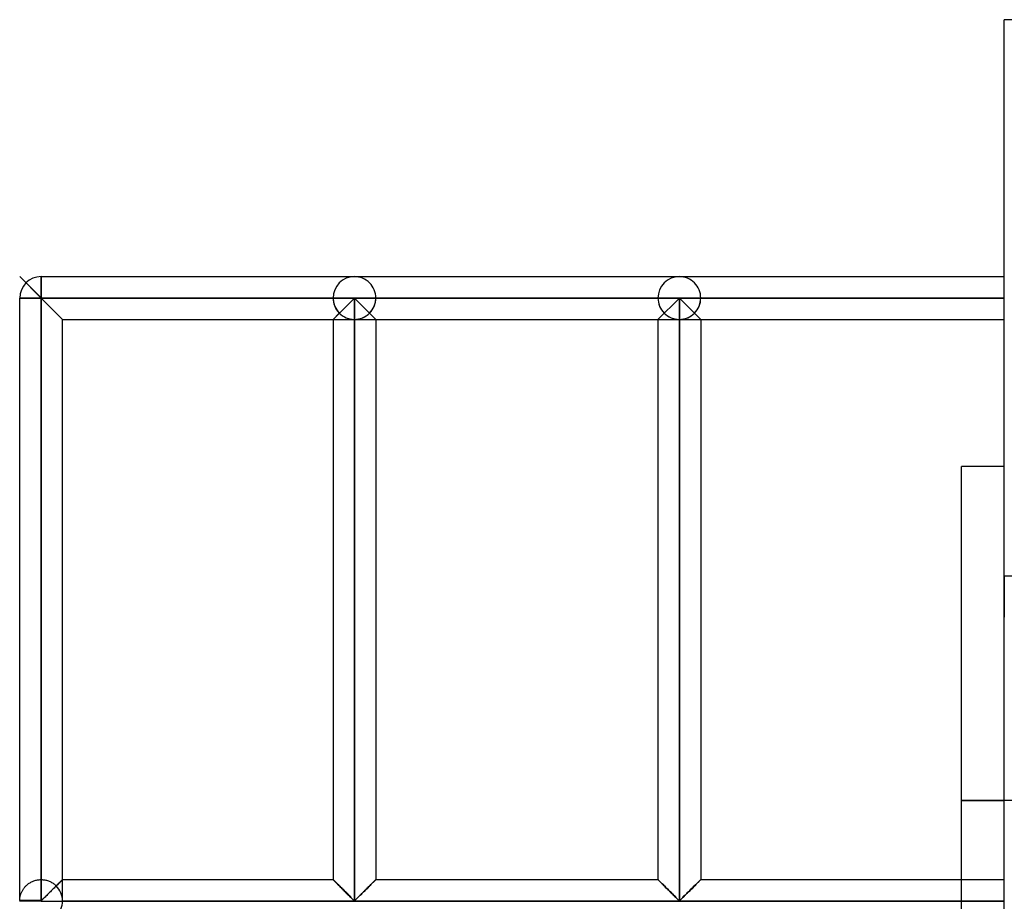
# Model space of a CAD drawing. Header units: millimetres. Extents: x -380 to 364, y -455 to 455.
# Tile 19 of 22: x -380 to -265, y 352 to 455. Entities that reach past the tile are written whole.
import ezdxf

# ---------------------------------------------------------------- set-up
doc = ezdxf.new("R2010")
doc.units = ezdxf.units.MM
doc.layers.add('MAIN-1', color=7, linetype='Continuous')
doc.layers.add('MAIN-2', color=7, linetype='Continuous')

msp = doc.modelspace()

# ---------------------------------------------------------------- linework, layer by layer
at = {"layer": 'MAIN-1'}
for p, q in [((-265, -455), (-265, 455)), ((265, 455), (-265, 455)), ((-377.5, 422.5), (-377.5, 425)), ((-377.5, 425), (-340.9, 425)), ((-340.9, 425), (-302.95, 425)), ((-302.95, 425), (-265, 425)), ((-377.5, 422.5), (-380, 422.5)), ((-380, 352.15), (-380, 422.5)), ((-375, 420), (-377.5, 422.5)), ((-377.5, 352.15), (-377.5, 422.5)), ((-377.5, 422.5), (-340.9, 422.5)), ((-343.4, 420), (-340.9, 422.5)), ((-340.9, 422.5), (-302.95, 422.5)), ((-340.9, 422.5), (-338.4, 420)), ((-340.9, 422.5), (-340.9, 352.15)), ((-305.45, 420), (-302.95, 422.5)), ((-302.95, 422.5), (-302.95, 352.15)), ((-302.95, 422.5), (-265, 422.5)), ((-302.95, 422.5), (-300.45, 420)), ((-375, 354.58), (-375, 420)), ((-375, 420), (-343.4, 420)), ((-343.4, 420), (-343.4, 354.58)), ((-338.4, 420), (-305.45, 420)), ((-338.4, 420), (-338.4, 354.58)), ((-305.45, 420), (-305.45, 354.58)), ((-300.45, 420), (-265, 420)), ((-300.45, 420), (-300.45, 354.58)), ((-270, 363.81), (-270, 402.81)), ((-265, 402.81), (-270, 402.81)), ((-265, 363.81), (-270, 363.81)), ((-270, 354.58), (-270, 363.81)), ((-375.34, 354.25), (-375.42, 354.17)), ((-375.26, 354.32), (-375.34, 354.25)), ((-375.2, 354.39), (-375.26, 354.32)), ((-375.14, 354.45), (-375.2, 354.39)), ((-375.09, 354.49), (-375.14, 354.45)), ((-375.05, 354.53), (-375.09, 354.49)), ((-375.02, 354.56), (-375.05, 354.53)), ((-375.01, 354.58), (-375.02, 354.56)), ((-375, 354.58), (-375.01, 354.58)), ((-375, 354.58), (-343.4, 354.58)), ((-343.39, 354.58), (-343.4, 354.58)), ((-343.38, 354.56), (-343.39, 354.58)), ((-343.36, 354.54), (-343.38, 354.56)), ((-343.33, 354.51), (-343.36, 354.54)), ((-343.29, 354.47), (-343.33, 354.51)), ((-343.24, 354.42), (-343.29, 354.47)), ((-343.18, 354.36), (-343.24, 354.42)), ((-343.12, 354.3), (-343.18, 354.36)), ((-343.05, 354.23), (-343.12, 354.3)), ((-342.97, 354.16), (-343.05, 354.23)), ((-338.75, 354.23), (-338.83, 354.16)), ((-338.68, 354.3), (-338.75, 354.23)), ((-338.62, 354.36), (-338.68, 354.3)), ((-338.56, 354.42), (-338.62, 354.36)), ((-338.51, 354.47), (-338.56, 354.42)), ((-338.47, 354.51), (-338.51, 354.47)), ((-338.44, 354.54), (-338.47, 354.51)), ((-338.42, 354.56), (-338.44, 354.54)), ((-338.41, 354.58), (-338.42, 354.56)), ((-338.4, 354.58), (-338.41, 354.58)), ((-338.4, 354.58), (-305.45, 354.58)), ((-305.44, 354.58), (-305.45, 354.58)), ((-305.43, 354.56), (-305.44, 354.58)), ((-305.41, 354.54), (-305.43, 354.56)), ((-305.38, 354.51), (-305.41, 354.54)), ((-305.34, 354.47), (-305.38, 354.51)), ((-305.29, 354.42), (-305.34, 354.47)), ((-305.23, 354.36), (-305.29, 354.42)), ((-305.17, 354.3), (-305.23, 354.36)), ((-305.1, 354.23), (-305.17, 354.3)), ((-305.02, 354.16), (-305.1, 354.23)), ((-300.8, 354.23), (-300.88, 354.16)), ((-300.73, 354.3), (-300.8, 354.23)), ((-300.67, 354.36), (-300.73, 354.3)), ((-300.61, 354.42), (-300.67, 354.36)), ((-300.56, 354.47), (-300.61, 354.42)), ((-300.52, 354.51), (-300.56, 354.47)), ((-300.49, 354.54), (-300.52, 354.51)), ((-300.47, 354.56), (-300.49, 354.54)), ((-300.46, 354.58), (-300.47, 354.56)), ((-300.45, 354.58), (-300.46, 354.58)), ((-300.45, 354.58), (-265, 354.58)), ((-376.42, 353.16), (-376.53, 353.06)), ((-376.31, 353.27), (-376.42, 353.16)), ((-376.2, 353.38), (-376.31, 353.27)), ((-376.1, 353.49), (-376.2, 353.38)), ((-375.99, 353.59), (-376.1, 353.49)), ((-375.89, 353.7), (-375.99, 353.59)), ((-375.79, 353.8), (-375.89, 353.7)), ((-375.69, 353.89), (-375.79, 353.8)), ((-375.6, 353.99), (-375.69, 353.89)), ((-375.51, 354.08), (-375.6, 353.99)), ((-375.42, 354.17), (-375.51, 354.08)), ((-342.89, 354.08), (-342.97, 354.16)), ((-342.81, 354), (-342.89, 354.08)), ((-342.73, 353.91), (-342.81, 354)), ((-342.64, 353.82), (-342.73, 353.91)), ((-342.55, 353.73), (-342.64, 353.82)), ((-342.46, 353.64), (-342.55, 353.73)), ((-342.36, 353.55), (-342.46, 353.64)), ((-342.26, 353.45), (-342.36, 353.55)), ((-342.17, 353.35), (-342.26, 353.45)), ((-342.07, 353.25), (-342.17, 353.35)), ((-341.97, 353.16), (-342.07, 353.25)), ((-341.87, 353.06), (-341.97, 353.16)), ((-339.83, 353.16), (-339.93, 353.06)), ((-339.73, 353.25), (-339.83, 353.16)), ((-339.63, 353.35), (-339.73, 353.25)), ((-339.54, 353.45), (-339.63, 353.35)), ((-339.44, 353.55), (-339.54, 353.45)), ((-339.34, 353.64), (-339.44, 353.55)), ((-339.25, 353.73), (-339.34, 353.64)), ((-339.16, 353.82), (-339.25, 353.73)), ((-339.07, 353.91), (-339.16, 353.82)), ((-338.99, 354), (-339.07, 353.91)), ((-338.91, 354.08), (-338.99, 354)), ((-338.83, 354.16), (-338.91, 354.08)), ((-304.94, 354.08), (-305.02, 354.16)), ((-304.86, 354), (-304.94, 354.08)), ((-304.78, 353.91), (-304.86, 354)), ((-304.69, 353.82), (-304.78, 353.91)), ((-304.6, 353.73), (-304.69, 353.82)), ((-304.51, 353.64), (-304.6, 353.73)), ((-304.41, 353.55), (-304.51, 353.64)), ((-304.31, 353.45), (-304.41, 353.55)), ((-304.22, 353.35), (-304.31, 353.45)), ((-304.12, 353.25), (-304.22, 353.35)), ((-304.02, 353.16), (-304.12, 353.25)), ((-303.92, 353.06), (-304.02, 353.16)), ((-301.88, 353.16), (-301.98, 353.06)), ((-301.78, 353.25), (-301.88, 353.16)), ((-301.68, 353.35), (-301.78, 353.25)), ((-301.59, 353.45), (-301.68, 353.35)), ((-301.49, 353.55), (-301.59, 353.45)), ((-301.39, 353.64), (-301.49, 353.55)), ((-301.3, 353.73), (-301.39, 353.64)), ((-301.21, 353.82), (-301.3, 353.73)), ((-301.12, 353.91), (-301.21, 353.82)), ((-301.04, 354), (-301.12, 353.91)), ((-300.96, 354.08), (-301.04, 354)), ((-300.88, 354.16), (-300.96, 354.08)), ((-377.5, 352.15), (-380, 352.15)), ((-377.5, 352.08), (-380, 352.08)), ((-377.4, 352.21), (-377.5, 352.15)), ((-377.5, 352.08), (-377.5, 352.15)), ((-377.5, 352.08), (-265, 352.08)), ((-377.5, 352.01), (-377.5, 352.08)), ((-377.31, 352.28), (-377.4, 352.21)), ((-377.23, 352.37), (-377.31, 352.28)), ((-377.14, 352.45), (-377.23, 352.37)), ((-377.04, 352.55), (-377.14, 352.45)), ((-376.94, 352.64), (-377.04, 352.55)), ((-376.84, 352.74), (-376.94, 352.64)), ((-376.74, 352.85), (-376.84, 352.74)), ((-376.63, 352.95), (-376.74, 352.85)), ((-376.53, 353.06), (-376.63, 352.95)), ((-341.77, 352.96), (-341.87, 353.06)), ((-341.68, 352.87), (-341.77, 352.96)), ((-341.58, 352.77), (-341.68, 352.87)), ((-341.49, 352.68), (-341.58, 352.77)), ((-341.4, 352.59), (-341.49, 352.68)), ((-341.31, 352.5), (-341.4, 352.59)), ((-341.23, 352.42), (-341.31, 352.5)), ((-341.15, 352.34), (-341.23, 352.42)), ((-341.07, 352.27), (-341.15, 352.34)), ((-341, 352.2), (-341.07, 352.27)), ((-340.9, 352.15), (-341, 352.2)), ((-340.8, 352.2), (-340.9, 352.15)), ((-340.73, 352.27), (-340.8, 352.2)), ((-340.65, 352.34), (-340.73, 352.27)), ((-340.57, 352.42), (-340.65, 352.34)), ((-340.49, 352.5), (-340.57, 352.42)), ((-340.4, 352.59), (-340.49, 352.5)), ((-340.31, 352.68), (-340.4, 352.59)), ((-340.22, 352.77), (-340.31, 352.68)), ((-340.12, 352.87), (-340.22, 352.77)), ((-340.03, 352.96), (-340.12, 352.87)), ((-339.93, 353.06), (-340.03, 352.96)), ((-303.82, 352.96), (-303.92, 353.06)), ((-303.73, 352.87), (-303.82, 352.96)), ((-303.63, 352.77), (-303.73, 352.87)), ((-303.54, 352.68), (-303.63, 352.77)), ((-303.45, 352.59), (-303.54, 352.68)), ((-303.36, 352.5), (-303.45, 352.59)), ((-303.28, 352.42), (-303.36, 352.5)), ((-303.2, 352.34), (-303.28, 352.42)), ((-303.12, 352.27), (-303.2, 352.34)), ((-303.05, 352.2), (-303.12, 352.27)), ((-302.95, 352.15), (-303.05, 352.2)), ((-302.85, 352.2), (-302.95, 352.15)), ((-302.78, 352.27), (-302.85, 352.2)), ((-302.7, 352.34), (-302.78, 352.27)), ((-302.62, 352.42), (-302.7, 352.34)), ((-302.54, 352.5), (-302.62, 352.42)), ((-302.45, 352.59), (-302.54, 352.5)), ((-302.36, 352.68), (-302.45, 352.59)), ((-302.27, 352.77), (-302.36, 352.68)), ((-302.17, 352.87), (-302.27, 352.77)), ((-302.08, 352.96), (-302.17, 352.87)), ((-301.98, 353.06), (-302.08, 352.96))]:
    msp.add_line(p, q, dxfattribs=at)
for centre, start, end in [((-377.5, 422.5), 90, 180), ((-377.5, 352.08), 178.3794, 180), ((-377.5, 352.08), 180, 181.6206)]:
    msp.add_arc(centre, 2.5, start, end, dxfattribs=at)
at = {"layer": 'MAIN-2'}
for p, q in [((-265, 455), (-265, 455)), ((-375, 420), (-380, 425)), ((-375, 420), (-380, 425)), ((-375, 420), (-380, 425)), ((-375, 420), (-380, 425)), ((-377.5, 422.5), (-380, 425)), ((-377.5, 422.5), (-380, 425)), ((-377.5, 422.5), (-380, 425)), ((-377.5, 422.5), (-380, 425)), ((-377.5, 425), (-377.5, 422.5)), ((-377.5, 425), (-377.5, 422.5)), ((-377.5, 425), (-377.5, 422.5)), ((-377.5, 425), (-377.5, 422.5)), ((-377.5, 425), (-377.5, 422.5)), ((-377.5, 425), (-377.5, 422.5)), ((-377.5, 425), (-377.5, 422.5)), ((-377.5, 425), (-377.5, 422.5)), ((-377.5, 425), (-377.5, 422.5)), ((-377.5, 425), (-377.5, 422.5)), ((-377.5, 425), (-377.5, 422.5)), ((-377.5, 425), (-377.5, 422.5)), ((-377.5, 425), (-377.5, 422.5)), ((-377.5, 425), (-377.5, 422.5)), ((-377.5, 425), (-377.5, 422.5)), ((-377.5, 425), (-377.5, 422.5)), ((-377.5, 425), (-377.5, 422.5)), ((-377.5, 425), (-377.5, 422.5)), ((-377.5, 425), (-377.5, 422.5)), ((-377.5, 425), (-377.5, 422.5)), ((-377.5, 425), (-377.5, 422.5)), ((-377.5, 425), (-377.5, 422.5)), ((-377.5, 425), (-377.5, 422.5)), ((-377.5, 425), (-377.5, 422.5)), ((-377.5, 425), (-377.5, 422.5)), ((-380, 422.5), (-377.5, 422.5)), ((-377.5, 422.5), (-380, 422.5)), ((-380, 422.5), (-377.5, 422.5)), ((-377.5, 422.5), (-380, 422.5)), ((-380, 422.5), (-377.5, 422.5)), ((-377.5, 422.5), (-380, 422.5)), ((-380, 422.5), (-377.5, 422.5)), ((-377.5, 422.5), (-380, 422.5)), ((-380, 422.5), (-377.5, 422.5)), ((-377.5, 422.5), (-380, 422.5)), ((-380, 422.5), (-377.5, 422.5)), ((-377.5, 422.5), (-380, 422.5)), ((-380, 422.5), (-377.5, 422.5)), ((-377.5, 422.5), (-380, 422.5)), ((-380, 422.5), (-377.5, 422.5)), ((-377.5, 422.5), (-380, 422.5)), ((-380, 422.5), (-377.5, 422.5)), ((-377.5, 422.5), (-380, 422.5)), ((-380, 422.5), (-377.5, 422.5)), ((-377.5, 422.5), (-380, 422.5)), ((-380, 422.5), (-377.5, 422.5)), ((-380, 422.5), (-377.5, 422.5)), ((-380, 422.5), (-377.5, 422.5)), ((-380, 422.5), (-377.5, 422.5)), ((-380, 422.5), (-377.5, 422.5)), ((-377.5, 422.5), (-380, 422.5)), ((-380, 422.5), (-377.5, 422.5)), ((-380, 422.5), (-377.5, 422.5)), ((-380, 422.5), (-377.5, 422.5)), ((-377.5, 422.5), (-380, 422.5)), ((-380, 422.5), (-377.5, 422.5)), ((-377.5, 422.5), (-380, 422.5)), ((-380, 422.5), (-377.5, 422.5)), ((-377.5, 422.5), (-380, 422.5)), ((-380, 422.5), (-377.5, 422.5)), ((-377.5, 422.5), (-380, 422.5)), ((-380, 422.5), (-377.5, 422.5)), ((-377.5, 422.5), (-380, 422.5)), ((-380, 422.5), (-377.5, 422.5)), ((-377.5, 422.5), (-380, 422.5)), ((-380, 422.5), (-377.5, 422.5)), ((-380, 422.5), (-377.5, 422.5)), ((-380, 422.5), (-377.5, 422.5)), ((-377.5, 422.5), (-380, 422.5)), ((-380, 422.5), (-377.5, 422.5)), ((-377.5, 422.5), (-380, 422.5)), ((-380, 422.5), (-377.5, 422.5)), ((-380, 422.5), (-377.5, 422.5)), ((-380, 422.5), (-377.5, 422.5)), ((-377.5, 422.5), (-377.5, 354.58)), ((-375, 420), (-377.5, 422.5)), ((-343.4, 422.5), (-377.5, 422.5)), ((-377.5, 422.5), (-343.4, 422.5)), ((-377.5, 422.5), (-377.5, 354.58)), ((-377.5, 354.58), (-377.5, 422.5)), ((-375, 420), (-377.5, 422.5)), ((-343.4, 422.5), (-377.5, 422.5)), ((-377.5, 422.5), (-343.4, 422.5)), ((-377.5, 422.5), (-377.5, 354.58)), ((-377.5, 354.58), (-377.5, 422.5)), ((-375, 420), (-377.5, 422.5)), ((-343.4, 422.5), (-377.5, 422.5)), ((-377.5, 422.5), (-343.4, 422.5)), ((-377.5, 422.5), (-377.5, 354.58)), ((-377.5, 354.58), (-377.5, 422.5)), ((-375, 420), (-377.5, 422.5)), ((-343.4, 422.5), (-377.5, 422.5)), ((-377.5, 422.5), (-343.4, 422.5)), ((-377.5, 422.5), (-377.5, 354.58)), ((-377.5, 354.58), (-377.5, 422.5)), ((-375, 420), (-377.5, 422.5)), ((-343.4, 422.5), (-377.5, 422.5)), ((-377.5, 422.5), (-343.4, 422.5)), ((-377.5, 422.5), (-377.5, 354.58)), ((-377.5, 354.58), (-377.5, 422.5)), ((-343.4, 422.5), (-377.5, 422.5)), ((-377.5, 422.5), (-343.4, 422.5)), ((-377.5, 422.5), (-377.5, 354.58)), ((-377.5, 354.58), (-377.5, 422.5)), ((-375, 420), (-377.5, 422.5)), ((-343.4, 422.5), (-377.5, 422.5)), ((-377.5, 422.5), (-343.4, 422.5)), ((-377.5, 422.5), (-377.5, 354.58)), ((-377.5, 354.58), (-377.5, 422.5)), ((-375, 420), (-377.5, 422.5)), ((-343.4, 422.5), (-377.5, 422.5)), ((-377.5, 422.5), (-343.4, 422.5)), ((-377.5, 422.5), (-377.5, 354.58)), ((-377.5, 354.58), (-377.5, 422.5)), ((-343.4, 422.5), (-377.5, 422.5)), ((-377.5, 422.5), (-343.4, 422.5)), ((-377.5, 422.5), (-377.5, 354.58)), ((-377.5, 354.58), (-377.5, 422.5)), ((-375, 420), (-377.5, 422.5)), ((-343.4, 422.5), (-377.5, 422.5)), ((-377.5, 422.5), (-343.4, 422.5)), ((-377.5, 422.5), (-377.5, 354.58)), ((-377.5, 354.58), (-377.5, 422.5)), ((-343.4, 422.5), (-377.5, 422.5)), ((-377.5, 422.5), (-343.4, 422.5)), ((-377.5, 422.5), (-377.5, 354.58)), ((-377.5, 354.58), (-377.5, 422.5)), ((-343.4, 422.5), (-377.5, 422.5)), ((-377.5, 422.5), (-343.4, 422.5)), ((-377.5, 422.5), (-377.5, 354.58)), ((-377.5, 354.58), (-377.5, 422.5)), ((-343.4, 422.5), (-377.5, 422.5)), ((-377.5, 422.5), (-343.4, 422.5)), ((-377.5, 422.5), (-377.5, 354.58)), ((-377.5, 354.58), (-377.5, 422.5)), ((-343.4, 422.5), (-377.5, 422.5)), ((-377.5, 422.5), (-343.4, 422.5)), ((-377.5, 422.5), (-377.5, 354.58)), ((-377.5, 354.58), (-377.5, 422.5)), ((-343.4, 422.5), (-377.5, 422.5)), ((-377.5, 422.5), (-343.4, 422.5)), ((-377.5, 422.5), (-377.5, 354.58)), ((-377.5, 354.58), (-377.5, 422.5)), ((-375, 420), (-377.5, 422.5)), ((-343.4, 422.5), (-377.5, 422.5)), ((-377.5, 422.5), (-343.4, 422.5)), ((-377.5, 422.5), (-377.5, 354.58)), ((-377.5, 354.58), (-377.5, 422.5)), ((-343.4, 422.5), (-377.5, 422.5)), ((-377.5, 422.5), (-343.4, 422.5)), ((-377.5, 422.5), (-377.5, 354.58)), ((-377.5, 354.58), (-377.5, 422.5)), ((-343.4, 422.5), (-377.5, 422.5)), ((-377.5, 422.5), (-343.4, 422.5)), ((-377.5, 422.5), (-377.5, 354.58)), ((-377.5, 354.58), (-377.5, 422.5)), ((-343.4, 422.5), (-377.5, 422.5)), ((-377.5, 422.5), (-343.4, 422.5)), ((-377.5, 422.5), (-377.5, 354.58)), ((-377.5, 354.58), (-377.5, 422.5)), ((-375, 420), (-377.5, 422.5)), ((-343.4, 422.5), (-377.5, 422.5)), ((-377.5, 422.5), (-343.4, 422.5)), ((-377.5, 422.5), (-377.5, 354.58)), ((-377.5, 354.58), (-377.5, 422.5)), ((-375, 420), (-377.5, 422.5)), ((-343.4, 422.5), (-377.5, 422.5)), ((-377.5, 422.5), (-343.4, 422.5)), ((-377.5, 422.5), (-377.5, 354.58)), ((-377.5, 354.58), (-377.5, 422.5)), ((-375, 420), (-377.5, 422.5)), ((-343.4, 422.5), (-377.5, 422.5)), ((-377.5, 422.5), (-343.4, 422.5)), ((-377.5, 422.5), (-377.5, 354.58)), ((-377.5, 354.58), (-377.5, 422.5)), ((-375, 420), (-377.5, 422.5)), ((-343.4, 422.5), (-377.5, 422.5)), ((-377.5, 422.5), (-343.4, 422.5)), ((-377.5, 422.5), (-377.5, 354.58)), ((-377.5, 354.58), (-377.5, 422.5)), ((-377.5, 422.5), (-377.5, 352.15)), ((-375, 420), (-377.5, 422.5)), ((-377.5, 354.58), (-377.5, 422.5)), ((-343.4, 422.5), (-377.5, 422.5)), ((-340.9, 422.5), (-377.5, 422.5)), ((-377.5, 422.5), (-343.4, 422.5)), ((-343.4, 420), (-340.9, 422.5)), ((-343.4, 422.5), (-343.4, 422.5)), ((-343.4, 422.5), (-343.4, 422.5)), ((-343.4, 422.5), (-343.4, 422.5)), ((-343.4, 422.5), (-343.4, 422.5)), ((-343.4, 422.5), (-343.4, 422.5)), ((-343.4, 422.5), (-343.4, 422.5)), ((-343.4, 422.5), (-343.4, 422.5)), ((-343.4, 422.5), (-343.4, 422.5)), ((-343.4, 422.5), (-343.4, 422.5)), ((-343.4, 422.5), (-343.4, 422.5)), ((-343.4, 422.5), (-343.4, 422.5)), ((-343.4, 422.5), (-343.4, 422.5)), ((-343.4, 422.5), (-343.4, 422.5)), ((-343.4, 422.5), (-343.4, 422.5)), ((-343.4, 422.5), (-343.4, 422.5)), ((-343.4, 422.5), (-343.4, 422.5)), ((-343.4, 422.5), (-343.4, 422.5)), ((-343.4, 422.5), (-343.4, 422.5)), ((-343.4, 422.5), (-343.4, 422.5)), ((-343.4, 422.5), (-343.4, 422.5)), ((-343.4, 422.5), (-343.4, 422.5)), ((-343.4, 422.5), (-343.4, 422.5)), ((-343.4, 422.5), (-343.4, 422.5)), ((-343.4, 422.5), (-343.4, 422.5)), ((-339.13, 420.73), (-340.9, 422.5)), ((-302.95, 422.5), (-340.9, 422.5)), ((-340.9, 352.15), (-340.9, 422.5)), ((-305.45, 422.5), (-338.4, 422.5)), ((-338.4, 422.5), (-305.45, 422.5)), ((-305.45, 422.5), (-338.4, 422.5)), ((-338.4, 422.5), (-305.45, 422.5)), ((-305.45, 422.5), (-338.4, 422.5)), ((-338.4, 422.5), (-305.45, 422.5)), ((-305.45, 422.5), (-338.4, 422.5)), ((-338.4, 422.5), (-305.45, 422.5)), ((-305.45, 422.5), (-338.4, 422.5)), ((-338.4, 422.5), (-305.45, 422.5)), ((-305.45, 422.5), (-338.4, 422.5)), ((-338.4, 422.5), (-305.45, 422.5)), ((-305.45, 422.5), (-338.4, 422.5)), ((-338.4, 422.5), (-305.45, 422.5)), ((-305.45, 422.5), (-338.4, 422.5)), ((-338.4, 422.5), (-305.45, 422.5)), ((-305.45, 422.5), (-338.4, 422.5)), ((-338.4, 422.5), (-305.45, 422.5)), ((-305.45, 422.5), (-338.4, 422.5)), ((-338.4, 422.5), (-305.45, 422.5)), ((-305.45, 422.5), (-338.4, 422.5)), ((-338.4, 422.5), (-305.45, 422.5)), ((-305.45, 422.5), (-338.4, 422.5)), ((-338.4, 422.5), (-305.45, 422.5)), ((-305.45, 422.5), (-338.4, 422.5)), ((-338.4, 422.5), (-305.45, 422.5)), ((-305.45, 422.5), (-338.4, 422.5)), ((-338.4, 422.5), (-305.45, 422.5)), ((-305.45, 422.5), (-338.4, 422.5)), ((-338.4, 422.5), (-305.45, 422.5)), ((-305.45, 422.5), (-338.4, 422.5)), ((-338.4, 422.5), (-305.45, 422.5)), ((-305.45, 422.5), (-338.4, 422.5)), ((-338.4, 422.5), (-305.45, 422.5)), ((-305.45, 422.5), (-338.4, 422.5)), ((-338.4, 422.5), (-305.45, 422.5)), ((-305.45, 422.5), (-338.4, 422.5)), ((-338.4, 422.5), (-305.45, 422.5)), ((-305.45, 422.5), (-338.4, 422.5)), ((-338.4, 422.5), (-305.45, 422.5)), ((-305.45, 422.5), (-338.4, 422.5)), ((-338.4, 422.5), (-305.45, 422.5)), ((-305.45, 422.5), (-338.4, 422.5)), ((-338.4, 422.5), (-305.45, 422.5)), ((-305.45, 422.5), (-338.4, 422.5)), ((-338.4, 422.5), (-305.45, 422.5)), ((-305.45, 422.5), (-338.4, 422.5)), ((-338.4, 422.5), (-305.45, 422.5)), ((-338.4, 422.5), (-338.4, 422.5)), ((-338.4, 422.5), (-338.4, 422.5)), ((-338.4, 422.5), (-338.4, 422.5)), ((-338.4, 422.5), (-338.4, 422.5)), ((-338.4, 422.5), (-338.4, 422.5)), ((-338.4, 422.5), (-338.4, 422.5)), ((-338.4, 422.5), (-338.4, 422.5)), ((-338.4, 422.5), (-338.4, 422.5)), ((-338.4, 422.5), (-338.4, 422.5)), ((-338.4, 422.5), (-338.4, 422.5)), ((-338.4, 422.5), (-338.4, 422.5)), ((-338.4, 422.5), (-338.4, 422.5)), ((-338.4, 422.5), (-338.4, 422.5)), ((-338.4, 422.5), (-338.4, 422.5)), ((-338.4, 422.5), (-338.4, 422.5)), ((-338.4, 422.5), (-338.4, 422.5)), ((-338.4, 422.5), (-338.4, 422.5)), ((-338.4, 422.5), (-338.4, 422.5)), ((-338.4, 422.5), (-338.4, 422.5)), ((-338.4, 422.5), (-338.4, 422.5)), ((-338.4, 422.5), (-338.4, 422.5)), ((-338.4, 422.5), (-338.4, 422.5)), ((-338.4, 422.5), (-338.4, 422.5)), ((-338.4, 422.5), (-338.4, 422.5)), ((-305.45, 420), (-302.95, 422.5)), ((-305.45, 422.5), (-305.45, 422.5)), ((-305.45, 422.5), (-305.45, 422.5)), ((-305.45, 422.5), (-305.45, 422.5)), ((-305.45, 422.5), (-305.45, 422.5)), ((-305.45, 422.5), (-305.45, 422.5)), ((-305.45, 422.5), (-305.45, 422.5)), ((-305.45, 422.5), (-305.45, 422.5)), ((-305.45, 422.5), (-305.45, 422.5)), ((-305.45, 422.5), (-305.45, 422.5)), ((-305.45, 422.5), (-305.45, 422.5)), ((-305.45, 422.5), (-305.45, 422.5)), ((-305.45, 422.5), (-305.45, 422.5)), ((-305.45, 422.5), (-305.45, 422.5)), ((-305.45, 422.5), (-305.45, 422.5)), ((-305.45, 422.5), (-305.45, 422.5)), ((-305.45, 422.5), (-305.45, 422.5)), ((-305.45, 422.5), (-305.45, 422.5)), ((-305.45, 422.5), (-305.45, 422.5)), ((-305.45, 422.5), (-305.45, 422.5)), ((-305.45, 422.5), (-305.45, 422.5)), ((-305.45, 422.5), (-305.45, 422.5)), ((-305.45, 422.5), (-305.45, 422.5)), ((-305.45, 422.5), (-305.45, 422.5)), ((-305.45, 422.5), (-305.45, 422.5)), ((-302.95, 352.15), (-302.95, 422.5)), ((-301.18, 420.73), (-302.95, 422.5)), ((-265, 422.5), (-302.95, 422.5)), ((-265, 422.5), (-300.45, 422.5)), ((-300.45, 422.5), (-265, 422.5)), ((-265, 422.5), (-300.45, 422.5)), ((-300.45, 422.5), (-265, 422.5)), ((-265, 422.5), (-300.45, 422.5)), ((-300.45, 422.5), (-265, 422.5)), ((-265, 422.5), (-300.45, 422.5)), ((-300.45, 422.5), (-265, 422.5)), ((-265, 422.5), (-300.45, 422.5)), ((-300.45, 422.5), (-265, 422.5)), ((-265, 422.5), (-300.45, 422.5)), ((-300.45, 422.5), (-265, 422.5)), ((-265, 422.5), (-300.45, 422.5)), ((-300.45, 422.5), (-265, 422.5)), ((-265, 422.5), (-300.45, 422.5)), ((-300.45, 422.5), (-265, 422.5)), ((-265, 422.5), (-300.45, 422.5)), ((-300.45, 422.5), (-265, 422.5)), ((-265, 422.5), (-300.45, 422.5)), ((-300.45, 422.5), (-265, 422.5)), ((-265, 422.5), (-300.45, 422.5)), ((-300.45, 422.5), (-265, 422.5)), ((-265, 422.5), (-300.45, 422.5)), ((-300.45, 422.5), (-265, 422.5)), ((-265, 422.5), (-300.45, 422.5)), ((-300.45, 422.5), (-265, 422.5)), ((-265, 422.5), (-300.45, 422.5)), ((-300.45, 422.5), (-265, 422.5)), ((-265, 422.5), (-300.45, 422.5)), ((-300.45, 422.5), (-265, 422.5)), ((-265, 422.5), (-300.45, 422.5)), ((-300.45, 422.5), (-265, 422.5)), ((-265, 422.5), (-300.45, 422.5)), ((-300.45, 422.5), (-265, 422.5)), ((-265, 422.5), (-300.45, 422.5)), ((-300.45, 422.5), (-265, 422.5)), ((-265, 422.5), (-300.45, 422.5)), ((-300.45, 422.5), (-265, 422.5)), ((-265, 422.5), (-300.45, 422.5)), ((-300.45, 422.5), (-265, 422.5)), ((-265, 422.5), (-300.45, 422.5)), ((-300.45, 422.5), (-265, 422.5)), ((-265, 422.5), (-300.45, 422.5)), ((-300.45, 422.5), (-265, 422.5)), ((-265, 422.5), (-300.45, 422.5)), ((-300.45, 422.5), (-265, 422.5)), ((-265, 422.5), (-300.45, 422.5)), ((-300.45, 422.5), (-265, 422.5)), ((-300.45, 422.5), (-300.45, 422.5)), ((-300.45, 422.5), (-300.45, 422.5)), ((-300.45, 422.5), (-300.45, 422.5)), ((-300.45, 422.5), (-300.45, 422.5)), ((-300.45, 422.5), (-300.45, 422.5)), ((-300.45, 422.5), (-300.45, 422.5)), ((-300.45, 422.5), (-300.45, 422.5)), ((-300.45, 422.5), (-300.45, 422.5)), ((-300.45, 422.5), (-300.45, 422.5)), ((-300.45, 422.5), (-300.45, 422.5)), ((-300.45, 422.5), (-300.45, 422.5)), ((-300.45, 422.5), (-300.45, 422.5)), ((-300.45, 422.5), (-300.45, 422.5)), ((-300.45, 422.5), (-300.45, 422.5)), ((-300.45, 422.5), (-300.45, 422.5)), ((-300.45, 422.5), (-300.45, 422.5)), ((-300.45, 422.5), (-300.45, 422.5)), ((-300.45, 422.5), (-300.45, 422.5)), ((-300.45, 422.5), (-300.45, 422.5)), ((-300.45, 422.5), (-300.45, 422.5)), ((-300.45, 422.5), (-300.45, 422.5)), ((-300.45, 422.5), (-300.45, 422.5)), ((-300.45, 422.5), (-300.45, 422.5)), ((-300.45, 422.5), (-300.45, 422.5)), ((-343.4, 420), (-342.67, 420.73)), ((-343.4, 420), (-340.9, 420)), ((-340.9, 352.15), (-340.9, 420)), ((-340.9, 420), (-340.9, 352.15)), ((-340.9, 420), (-338.4, 420)), ((-338.4, 420), (-339.13, 420.73)), ((-305.45, 420), (-304.72, 420.73)), ((-305.45, 420), (-302.95, 420)), ((-302.95, 352.15), (-302.95, 420)), ((-302.95, 420), (-302.95, 352.15)), ((-302.95, 420), (-300.45, 420)), ((-301.18, 420.73), (-300.45, 420)), ((-260, 390), (-265, 390)), ((-265, 390), (-265, 390)), ((-265, 390), (-265, 390)), ((-265, 390), (-265, 390)), ((-265, 390), (-265, 385.22)), ((-265, 385.22), (-264.99, 385.22)), ((-270, 363.81), (-265, 363.81)), ((-219.67, 363.81), (-265, 363.81)), ((-378.88, 354.17), (-378.79, 354.22)), ((-378.79, 354.22), (-378.71, 354.27)), ((-378.71, 354.27), (-378.62, 354.32)), ((-378.62, 354.32), (-378.52, 354.36)), ((-378.52, 354.36), (-378.43, 354.4)), ((-378.43, 354.4), (-378.33, 354.44)), ((-378.33, 354.44), (-378.23, 354.47)), ((-378.23, 354.47), (-378.13, 354.5)), ((-378.13, 354.5), (-378.03, 354.53)), ((-378.03, 354.53), (-377.92, 354.55)), ((-377.92, 354.55), (-377.82, 354.56)), ((-377.82, 354.56), (-377.71, 354.57)), ((-377.71, 354.57), (-377.61, 354.58)), ((-377.61, 354.58), (-377.5, 354.58)), ((-377.5, 354.58), (-377.39, 354.58)), ((-377.39, 354.58), (-377.28, 354.57)), ((-377.28, 354.57), (-377.17, 354.56)), ((-377.17, 354.56), (-377.07, 354.55)), ((-377.07, 354.55), (-376.96, 354.52)), ((-376.96, 354.52), (-376.85, 354.5)), ((-376.85, 354.5), (-376.75, 354.47)), ((-376.75, 354.47), (-376.65, 354.43)), ((-376.65, 354.43), (-376.55, 354.4)), ((-376.55, 354.4), (-376.45, 354.35)), ((-376.45, 354.35), (-376.36, 354.31)), ((-376.36, 354.31), (-376.27, 354.26)), ((-376.27, 354.26), (-376.18, 354.21)), ((-375.42, 354.16), (-375.33, 354.25)), ((-375.37, 354.22), (-375.42, 354.16)), ((-375.32, 354.27), (-375.37, 354.22)), ((-375.37, 354.21), (-375.32, 354.26)), ((-375.33, 354.25), (-375.25, 354.34)), ((-375.27, 354.32), (-375.32, 354.27)), ((-375.32, 354.26), (-375.27, 354.31)), ((-375.27, 354.31), (-375.22, 354.36)), ((-375.22, 354.36), (-375.27, 354.32)), ((-375.25, 354.34), (-375.17, 354.41)), ((-375.18, 354.41), (-375.22, 354.36)), ((-375.22, 354.36), (-375.18, 354.4)), ((-375.14, 354.45), (-375.18, 354.41)), ((-375.18, 354.4), (-375.14, 354.44)), ((-375.17, 354.41), (-375.11, 354.47)), ((-375.14, 354.44), (-375.11, 354.48)), ((-375.11, 354.48), (-375.14, 354.45)), ((-375.11, 354.47), (-375.06, 354.52)), ((-375.11, 354.48), (-375.08, 354.51)), ((-375.08, 354.51), (-375.11, 354.48)), ((-375.08, 354.51), (-375.05, 354.53)), ((-375.05, 354.53), (-375.08, 354.51)), ((-375.06, 354.52), (-375.03, 354.55)), ((-375.05, 354.53), (-375.03, 354.55)), ((-375.03, 354.55), (-375.05, 354.53)), ((-375.03, 354.55), (-375.01, 354.58)), ((-375.03, 354.55), (-375.02, 354.57)), ((-375.02, 354.57), (-375.03, 354.55)), ((-375.02, 354.57), (-375.01, 354.58)), ((-375.01, 354.58), (-375.02, 354.57)), ((-375.01, 354.58), (-375, 354.58)), ((-375.01, 354.58), (-375, 354.58)), ((-375, 354.58), (-375.01, 354.58)), ((-375, 354.58), (-375, 354.58)), ((-375, 352.15), (-375, 354.58)), ((-343.39, 354.57), (-343.4, 354.58)), ((-343.4, 354.58), (-343.4, 354.58)), ((-343.4, 354.58), (-343.39, 354.57)), ((-343.4, 354.58), (-343.39, 354.58)), ((-343.39, 354.58), (-343.38, 354.56)), ((-343.37, 354.56), (-343.39, 354.57)), ((-343.39, 354.57), (-343.37, 354.56)), ((-343.38, 354.56), (-343.36, 354.54)), ((-343.34, 354.53), (-343.37, 354.56)), ((-343.37, 354.56), (-343.34, 354.53)), ((-343.36, 354.54), (-343.33, 354.51)), ((-343.31, 354.49), (-343.34, 354.53)), ((-343.34, 354.53), (-343.31, 354.49)), ((-343.33, 354.51), (-343.29, 354.47)), ((-343.27, 354.45), (-343.31, 354.49)), ((-343.31, 354.49), (-343.27, 354.45)), ((-343.29, 354.47), (-343.24, 354.42)), ((-343.21, 354.4), (-343.27, 354.45)), ((-343.27, 354.45), (-343.21, 354.4)), ((-343.24, 354.42), (-343.18, 354.36)), ((-343.16, 354.34), (-343.21, 354.4)), ((-343.21, 354.4), (-343.16, 354.34)), ((-343.18, 354.36), (-343.12, 354.3)), ((-343.09, 354.28), (-343.16, 354.34)), ((-343.16, 354.34), (-343.09, 354.28)), ((-343.12, 354.3), (-343.05, 354.23)), ((-343.02, 354.21), (-343.09, 354.28)), ((-343.09, 354.28), (-343.02, 354.21)), ((-343.05, 354.23), (-342.97, 354.16)), ((-338.83, 354.16), (-338.75, 354.23)), ((-338.78, 354.21), (-338.71, 354.28)), ((-338.71, 354.28), (-338.78, 354.21)), ((-338.75, 354.23), (-338.68, 354.3)), ((-338.71, 354.28), (-338.64, 354.34)), ((-338.64, 354.34), (-338.71, 354.28)), ((-338.68, 354.3), (-338.62, 354.36)), ((-338.64, 354.34), (-338.59, 354.4)), ((-338.59, 354.4), (-338.64, 354.34)), ((-338.62, 354.36), (-338.56, 354.42)), ((-338.59, 354.4), (-338.53, 354.45)), ((-338.53, 354.45), (-338.59, 354.4)), ((-338.56, 354.42), (-338.51, 354.47)), ((-338.53, 354.45), (-338.49, 354.49)), ((-338.49, 354.49), (-338.53, 354.45)), ((-338.51, 354.47), (-338.47, 354.51)), ((-338.49, 354.49), (-338.46, 354.53)), ((-338.46, 354.53), (-338.49, 354.49)), ((-338.47, 354.51), (-338.44, 354.54)), ((-338.46, 354.53), (-338.43, 354.56)), ((-338.43, 354.56), (-338.46, 354.53)), ((-338.44, 354.54), (-338.42, 354.56)), ((-338.43, 354.56), (-338.41, 354.57)), ((-338.41, 354.57), (-338.43, 354.56)), ((-338.42, 354.56), (-338.41, 354.58)), ((-338.41, 354.57), (-338.4, 354.58)), ((-338.4, 354.58), (-338.41, 354.57)), ((-338.41, 354.58), (-338.4, 354.58)), ((-338.4, 354.58), (-338.4, 354.58)), ((-305.45, 354.58), (-305.44, 354.58)), ((-305.44, 354.57), (-305.45, 354.58)), ((-305.45, 354.58), (-305.45, 354.58)), ((-305.45, 354.58), (-305.44, 354.57)), ((-305.44, 354.58), (-305.43, 354.56)), ((-305.42, 354.56), (-305.44, 354.57)), ((-305.44, 354.57), (-305.42, 354.56)), ((-305.43, 354.56), (-305.41, 354.54)), ((-305.39, 354.53), (-305.42, 354.56)), ((-305.42, 354.56), (-305.39, 354.53)), ((-305.41, 354.54), (-305.38, 354.51)), ((-305.36, 354.49), (-305.39, 354.53)), ((-305.39, 354.53), (-305.36, 354.49)), ((-305.38, 354.51), (-305.34, 354.47)), ((-305.32, 354.45), (-305.36, 354.49)), ((-305.36, 354.49), (-305.32, 354.45)), ((-305.34, 354.47), (-305.29, 354.42)), ((-305.26, 354.4), (-305.32, 354.45)), ((-305.32, 354.45), (-305.26, 354.4)), ((-305.29, 354.42), (-305.23, 354.36)), ((-305.21, 354.34), (-305.26, 354.4)), ((-305.26, 354.4), (-305.21, 354.34)), ((-305.23, 354.36), (-305.17, 354.3)), ((-305.14, 354.28), (-305.21, 354.34)), ((-305.21, 354.34), (-305.14, 354.28)), ((-305.17, 354.3), (-305.1, 354.23)), ((-305.07, 354.21), (-305.14, 354.28)), ((-305.14, 354.28), (-305.07, 354.21)), ((-305.1, 354.23), (-305.02, 354.16)), ((-300.88, 354.16), (-300.8, 354.23)), ((-300.83, 354.21), (-300.76, 354.28)), ((-300.76, 354.28), (-300.83, 354.21)), ((-300.8, 354.23), (-300.73, 354.3)), ((-300.76, 354.28), (-300.69, 354.34)), ((-300.69, 354.34), (-300.76, 354.28)), ((-300.73, 354.3), (-300.67, 354.36)), ((-300.69, 354.34), (-300.64, 354.4)), ((-300.64, 354.4), (-300.69, 354.34)), ((-300.67, 354.36), (-300.61, 354.42)), ((-300.64, 354.4), (-300.58, 354.45)), ((-300.58, 354.45), (-300.64, 354.4)), ((-300.61, 354.42), (-300.56, 354.47)), ((-300.58, 354.45), (-300.54, 354.49)), ((-300.54, 354.49), (-300.58, 354.45)), ((-300.56, 354.47), (-300.52, 354.51)), ((-300.54, 354.49), (-300.51, 354.53)), ((-300.51, 354.53), (-300.54, 354.49)), ((-300.52, 354.51), (-300.49, 354.54)), ((-300.51, 354.53), (-300.48, 354.56)), ((-300.48, 354.56), (-300.51, 354.53)), ((-300.49, 354.54), (-300.47, 354.56)), ((-300.48, 354.56), (-300.46, 354.57)), ((-300.46, 354.57), (-300.48, 354.56)), ((-300.47, 354.56), (-300.46, 354.58)), ((-300.46, 354.57), (-300.45, 354.58)), ((-300.45, 354.58), (-300.46, 354.57)), ((-300.46, 354.58), (-300.45, 354.58)), ((-300.45, 354.58), (-300.45, 354.58)), ((-270, 349.58), (-270, 354.58)), ((-379.82, 353.01), (-379.79, 353.08)), ((-379.79, 353.08), (-379.76, 353.15)), ((-379.76, 353.15), (-379.73, 353.22)), ((-379.73, 353.22), (-379.69, 353.29)), ((-379.69, 353.29), (-379.65, 353.36)), ((-379.65, 353.36), (-379.61, 353.42)), ((-379.61, 353.42), (-379.57, 353.49)), ((-379.57, 353.49), (-379.52, 353.56)), ((-379.52, 353.56), (-379.47, 353.63)), ((-379.47, 353.63), (-379.41, 353.69)), ((-379.41, 353.69), (-379.36, 353.76)), ((-379.36, 353.76), (-379.3, 353.82)), ((-379.3, 353.82), (-379.24, 353.88)), ((-379.24, 353.88), (-379.17, 353.94)), ((-379.17, 353.94), (-379.1, 354)), ((-379.1, 354), (-379.03, 354.06)), ((-379.03, 354.06), (-378.96, 354.12)), ((-378.96, 354.12), (-378.88, 354.17)), ((-376.59, 353), (-376.52, 353.07)), ((-376.52, 353.07), (-376.45, 353.14)), ((-376.45, 353.14), (-376.37, 353.21)), ((-376.37, 353.21), (-376.3, 353.29)), ((-376.3, 353.29), (-376.23, 353.36)), ((-376.23, 353.36), (-376.15, 353.43)), ((-376.18, 354.21), (-376.1, 354.15)), ((-376.15, 353.43), (-376.08, 353.5)), ((-376.1, 354.15), (-376.02, 354.1)), ((-376.08, 353.5), (-376.01, 353.57)), ((-376.02, 354.1), (-375.94, 354.04)), ((-376.01, 353.57), (-375.94, 353.64)), ((-375.94, 354.04), (-375.87, 353.98)), ((-375.94, 353.64), (-375.87, 353.71)), ((-375.87, 353.98), (-375.8, 353.91)), ((-375.87, 353.71), (-375.81, 353.78)), ((-375.81, 353.78), (-375.74, 353.85)), ((-375.8, 353.91), (-375.73, 353.85)), ((-375.74, 353.85), (-375.67, 353.91)), ((-375.73, 353.85), (-375.63, 353.96)), ((-375.67, 353.92), (-375.73, 353.85)), ((-375.6, 353.98), (-375.67, 353.92)), ((-375.67, 353.91), (-375.61, 353.97)), ((-375.63, 353.96), (-375.52, 354.06)), ((-375.61, 353.97), (-375.55, 354.04)), ((-375.54, 354.04), (-375.6, 353.98)), ((-375.55, 354.04), (-375.49, 354.1)), ((-375.48, 354.1), (-375.54, 354.04)), ((-375.52, 354.06), (-375.42, 354.16)), ((-375.49, 354.1), (-375.43, 354.15)), ((-375.42, 354.16), (-375.48, 354.1)), ((-375.43, 354.15), (-375.37, 354.21)), ((-342.95, 354.13), (-343.02, 354.21)), ((-343.02, 354.21), (-342.95, 354.13)), ((-342.97, 354.16), (-342.89, 354.08)), ((-342.87, 354.05), (-342.95, 354.13)), ((-342.95, 354.13), (-342.87, 354.05)), ((-342.89, 354.08), (-342.81, 354)), ((-342.78, 353.97), (-342.87, 354.05)), ((-342.87, 354.05), (-342.78, 353.97)), ((-342.81, 354), (-342.73, 353.91)), ((-342.7, 353.88), (-342.78, 353.97)), ((-342.78, 353.97), (-342.7, 353.88)), ((-342.73, 353.91), (-342.64, 353.82)), ((-342.61, 353.8), (-342.7, 353.88)), ((-342.7, 353.88), (-342.61, 353.8)), ((-342.64, 353.82), (-342.55, 353.73)), ((-342.52, 353.71), (-342.61, 353.8)), ((-342.61, 353.8), (-342.52, 353.71)), ((-342.55, 353.73), (-342.46, 353.64)), ((-342.43, 353.62), (-342.52, 353.71)), ((-342.52, 353.71), (-342.43, 353.62)), ((-342.46, 353.64), (-342.36, 353.55)), ((-342.34, 353.52), (-342.43, 353.62)), ((-342.43, 353.62), (-342.34, 353.52)), ((-342.36, 353.55), (-342.26, 353.45)), ((-342.24, 353.43), (-342.34, 353.52)), ((-342.34, 353.52), (-342.24, 353.43)), ((-342.26, 353.45), (-342.17, 353.35)), ((-342.15, 353.33), (-342.24, 353.43)), ((-342.24, 353.43), (-342.15, 353.33)), ((-342.17, 353.35), (-342.07, 353.25)), ((-342.05, 353.23), (-342.15, 353.33)), ((-342.15, 353.33), (-342.05, 353.23)), ((-342.07, 353.25), (-341.97, 353.16)), ((-341.95, 353.14), (-342.05, 353.23)), ((-342.05, 353.23), (-341.95, 353.14)), ((-341.97, 353.16), (-341.87, 353.06)), ((-341.86, 353.04), (-341.95, 353.14)), ((-341.95, 353.14), (-341.86, 353.04)), ((-339.94, 353.04), (-339.85, 353.14)), ((-339.85, 353.14), (-339.94, 353.04)), ((-339.93, 353.06), (-339.83, 353.16)), ((-339.85, 353.14), (-339.75, 353.23)), ((-339.75, 353.23), (-339.85, 353.14)), ((-339.83, 353.16), (-339.73, 353.25)), ((-339.75, 353.23), (-339.65, 353.33)), ((-339.65, 353.33), (-339.75, 353.23)), ((-339.73, 353.25), (-339.63, 353.35)), ((-339.65, 353.33), (-339.56, 353.43)), ((-339.56, 353.43), (-339.65, 353.33)), ((-339.63, 353.35), (-339.54, 353.45)), ((-339.56, 353.43), (-339.46, 353.52)), ((-339.46, 353.52), (-339.56, 353.43)), ((-339.54, 353.45), (-339.44, 353.55)), ((-339.46, 353.52), (-339.37, 353.62)), ((-339.37, 353.62), (-339.46, 353.52)), ((-339.44, 353.55), (-339.34, 353.64)), ((-339.37, 353.62), (-339.28, 353.71)), ((-339.28, 353.71), (-339.37, 353.62)), ((-339.34, 353.64), (-339.25, 353.73)), ((-339.28, 353.71), (-339.19, 353.8)), ((-339.19, 353.8), (-339.28, 353.71)), ((-339.25, 353.73), (-339.16, 353.82)), ((-339.19, 353.8), (-339.1, 353.88)), ((-339.1, 353.88), (-339.19, 353.8)), ((-339.16, 353.82), (-339.07, 353.91)), ((-339.1, 353.88), (-339.02, 353.97)), ((-339.02, 353.97), (-339.1, 353.88)), ((-339.07, 353.91), (-338.99, 354)), ((-339.02, 353.97), (-338.93, 354.05)), ((-338.93, 354.05), (-339.02, 353.97)), ((-338.99, 354), (-338.91, 354.08)), ((-338.93, 354.05), (-338.85, 354.13)), ((-338.85, 354.13), (-338.93, 354.05)), ((-338.91, 354.08), (-338.83, 354.16)), ((-338.85, 354.13), (-338.78, 354.21)), ((-338.78, 354.21), (-338.85, 354.13)), ((-305, 354.13), (-305.07, 354.21)), ((-305.07, 354.21), (-305, 354.13)), ((-305.02, 354.16), (-304.94, 354.08)), ((-304.92, 354.05), (-305, 354.13)), ((-305, 354.13), (-304.92, 354.05)), ((-304.94, 354.08), (-304.86, 354)), ((-304.83, 353.97), (-304.92, 354.05)), ((-304.92, 354.05), (-304.83, 353.97)), ((-304.86, 354), (-304.78, 353.91)), ((-304.75, 353.88), (-304.83, 353.97)), ((-304.83, 353.97), (-304.75, 353.88)), ((-304.78, 353.91), (-304.69, 353.82)), ((-304.66, 353.8), (-304.75, 353.88)), ((-304.75, 353.88), (-304.66, 353.8)), ((-304.69, 353.82), (-304.6, 353.73)), ((-304.57, 353.71), (-304.66, 353.8)), ((-304.66, 353.8), (-304.57, 353.71)), ((-304.6, 353.73), (-304.51, 353.64)), ((-304.48, 353.62), (-304.57, 353.71)), ((-304.57, 353.71), (-304.48, 353.62)), ((-304.51, 353.64), (-304.41, 353.55)), ((-304.39, 353.52), (-304.48, 353.62)), ((-304.48, 353.62), (-304.39, 353.52)), ((-304.41, 353.55), (-304.31, 353.45)), ((-304.29, 353.43), (-304.39, 353.52)), ((-304.39, 353.52), (-304.29, 353.43)), ((-304.31, 353.45), (-304.22, 353.35)), ((-304.2, 353.33), (-304.29, 353.43)), ((-304.29, 353.43), (-304.2, 353.33)), ((-304.22, 353.35), (-304.12, 353.25)), ((-304.1, 353.23), (-304.2, 353.33)), ((-304.2, 353.33), (-304.1, 353.23)), ((-304.12, 353.25), (-304.02, 353.16)), ((-304, 353.14), (-304.1, 353.23)), ((-304.1, 353.23), (-304, 353.14)), ((-304.02, 353.16), (-303.92, 353.06)), ((-303.91, 353.04), (-304, 353.14)), ((-304, 353.14), (-303.91, 353.04)), ((-301.99, 353.04), (-301.9, 353.14)), ((-301.9, 353.14), (-301.99, 353.04)), ((-301.98, 353.06), (-301.88, 353.16)), ((-301.9, 353.14), (-301.8, 353.23)), ((-301.8, 353.23), (-301.9, 353.14)), ((-301.88, 353.16), (-301.78, 353.25)), ((-301.8, 353.23), (-301.7, 353.33)), ((-301.7, 353.33), (-301.8, 353.23)), ((-301.78, 353.25), (-301.68, 353.35)), ((-301.7, 353.33), (-301.61, 353.43)), ((-301.61, 353.43), (-301.7, 353.33)), ((-301.68, 353.35), (-301.59, 353.45)), ((-301.61, 353.43), (-301.51, 353.52)), ((-301.51, 353.52), (-301.61, 353.43)), ((-301.59, 353.45), (-301.49, 353.55)), ((-301.51, 353.52), (-301.42, 353.62)), ((-301.42, 353.62), (-301.51, 353.52)), ((-301.49, 353.55), (-301.39, 353.64)), ((-301.42, 353.62), (-301.33, 353.71)), ((-301.33, 353.71), (-301.42, 353.62)), ((-301.39, 353.64), (-301.3, 353.73)), ((-301.33, 353.71), (-301.24, 353.8)), ((-301.24, 353.8), (-301.33, 353.71)), ((-301.3, 353.73), (-301.21, 353.82)), ((-301.24, 353.8), (-301.15, 353.88)), ((-301.15, 353.88), (-301.24, 353.8)), ((-301.21, 353.82), (-301.12, 353.91)), ((-301.15, 353.88), (-301.07, 353.97)), ((-301.07, 353.97), (-301.15, 353.88)), ((-301.12, 353.91), (-301.04, 354)), ((-301.07, 353.97), (-300.98, 354.05)), ((-300.98, 354.05), (-301.07, 353.97)), ((-301.04, 354), (-300.96, 354.08)), ((-300.98, 354.05), (-300.9, 354.13)), ((-300.9, 354.13), (-300.98, 354.05)), ((-300.96, 354.08), (-300.88, 354.16)), ((-300.9, 354.13), (-300.83, 354.21)), ((-300.83, 354.21), (-300.9, 354.13)), ((-380, 352.23), (-379.99, 352.28)), ((-380, 352.19), (-380, 352.23)), ((-380, 352.15), (-380, 352.19)), ((-380, 352.15), (-377.5, 352.15)), ((-380, 352.08), (-380, 352.08)), ((-377.5, 352.08), (-380, 352.08)), ((-379.99, 352.33), (-379.98, 352.38)), ((-379.99, 352.28), (-379.99, 352.33)), ((-379.98, 352.38), (-379.97, 352.44)), ((-379.97, 352.5), (-379.95, 352.56)), ((-379.97, 352.44), (-379.97, 352.5)), ((-379.95, 352.56), (-379.94, 352.62)), ((-379.94, 352.62), (-379.93, 352.68)), ((-379.93, 352.68), (-379.91, 352.75)), ((-379.91, 352.75), (-379.89, 352.81)), ((-379.89, 352.81), (-379.87, 352.88)), ((-379.87, 352.88), (-379.85, 352.94)), ((-379.85, 352.94), (-379.82, 353.01)), ((-377.5, 352.15), (-377.42, 352.19)), ((-377.5, 352.15), (-377.5, 352.08)), ((-377.5, 352.08), (-377.5, 352.01)), ((-377.5, 352.08), (-265, 352.08)), ((-377.42, 352.19), (-377.37, 352.23)), ((-377.37, 352.23), (-377.31, 352.29)), ((-377.31, 352.29), (-377.25, 352.34)), ((-377.25, 352.34), (-377.19, 352.4)), ((-377.19, 352.4), (-377.13, 352.46)), ((-377.13, 352.46), (-377.07, 352.52)), ((-377.07, 352.52), (-377, 352.58)), ((-377, 352.58), (-376.94, 352.65)), ((-376.94, 352.65), (-376.87, 352.72)), ((-376.87, 352.72), (-376.8, 352.79)), ((-376.8, 352.79), (-376.73, 352.86)), ((-376.73, 352.86), (-376.66, 352.93)), ((-376.66, 352.93), (-376.59, 353)), ((-375, 352.08), (-375, 352.08)), ((-265, 352.08), (-375, 352.08)), ((-265, 352.08), (-375, 352.08)), ((-341.87, 353.06), (-341.77, 352.96)), ((-341.76, 352.95), (-341.86, 353.04)), ((-341.86, 353.04), (-341.76, 352.95)), ((-341.77, 352.96), (-341.68, 352.87)), ((-341.67, 352.85), (-341.76, 352.95)), ((-341.76, 352.95), (-341.67, 352.85)), ((-341.68, 352.87), (-341.58, 352.77)), ((-341.57, 352.76), (-341.67, 352.85)), ((-341.67, 352.85), (-341.57, 352.76)), ((-341.58, 352.77), (-341.49, 352.68)), ((-341.48, 352.67), (-341.57, 352.76)), ((-341.57, 352.76), (-341.48, 352.67)), ((-341.49, 352.68), (-341.4, 352.59)), ((-341.39, 352.58), (-341.48, 352.67)), ((-341.48, 352.67), (-341.39, 352.58)), ((-341.4, 352.59), (-341.31, 352.5)), ((-341.31, 352.5), (-341.39, 352.58)), ((-341.39, 352.58), (-341.31, 352.5)), ((-341.23, 352.42), (-341.31, 352.5)), ((-341.31, 352.5), (-341.23, 352.42)), ((-341.31, 352.5), (-341.23, 352.42)), ((-341.15, 352.34), (-341.23, 352.42)), ((-341.23, 352.42), (-341.15, 352.34)), ((-341.23, 352.42), (-341.15, 352.34)), ((-341.07, 352.27), (-341.15, 352.34)), ((-341.15, 352.34), (-341.07, 352.27)), ((-341.15, 352.34), (-341.07, 352.27)), ((-341, 352.2), (-341.07, 352.27)), ((-341.07, 352.27), (-341, 352.2)), ((-341.07, 352.27), (-341, 352.2)), ((-340.9, 352.15), (-341, 352.2)), ((-341, 352.2), (-340.9, 352.15)), ((-341, 352.2), (-340.9, 352.15)), ((-340.9, 352.15), (-340.8, 352.2)), ((-340.8, 352.2), (-340.9, 352.15)), ((-340.9, 352.15), (-340.8, 352.2)), ((-340.8, 352.2), (-340.73, 352.27)), ((-340.73, 352.27), (-340.8, 352.2)), ((-340.8, 352.2), (-340.73, 352.27)), ((-340.73, 352.27), (-340.65, 352.34)), ((-340.65, 352.34), (-340.73, 352.27)), ((-340.73, 352.27), (-340.65, 352.34)), ((-340.65, 352.34), (-340.57, 352.42)), ((-340.57, 352.42), (-340.65, 352.34)), ((-340.65, 352.34), (-340.57, 352.42)), ((-340.57, 352.42), (-340.49, 352.5)), ((-340.49, 352.5), (-340.57, 352.42)), ((-340.57, 352.42), (-340.49, 352.5)), ((-340.49, 352.5), (-340.4, 352.59)), ((-340.49, 352.5), (-340.41, 352.58)), ((-340.41, 352.58), (-340.49, 352.5)), ((-340.41, 352.58), (-340.32, 352.67)), ((-340.32, 352.67), (-340.41, 352.58)), ((-340.4, 352.59), (-340.31, 352.68)), ((-340.32, 352.67), (-340.23, 352.76)), ((-340.23, 352.76), (-340.32, 352.67)), ((-340.31, 352.68), (-340.22, 352.77)), ((-340.23, 352.76), (-340.13, 352.85)), ((-340.13, 352.85), (-340.23, 352.76)), ((-340.22, 352.77), (-340.12, 352.87)), ((-340.13, 352.85), (-340.04, 352.95)), ((-340.04, 352.95), (-340.13, 352.85)), ((-340.12, 352.87), (-340.03, 352.96)), ((-340.04, 352.95), (-339.94, 353.04)), ((-339.94, 353.04), (-340.04, 352.95)), ((-340.03, 352.96), (-339.93, 353.06)), ((-303.92, 353.06), (-303.82, 352.96)), ((-303.81, 352.95), (-303.91, 353.04)), ((-303.91, 353.04), (-303.81, 352.95)), ((-303.82, 352.96), (-303.73, 352.87)), ((-303.72, 352.85), (-303.81, 352.95)), ((-303.81, 352.95), (-303.72, 352.85)), ((-303.73, 352.87), (-303.63, 352.77)), ((-303.62, 352.76), (-303.72, 352.85)), ((-303.72, 352.85), (-303.62, 352.76)), ((-303.63, 352.77), (-303.54, 352.68)), ((-303.53, 352.67), (-303.62, 352.76)), ((-303.62, 352.76), (-303.53, 352.67)), ((-303.54, 352.68), (-303.45, 352.59)), ((-303.44, 352.58), (-303.53, 352.67)), ((-303.53, 352.67), (-303.44, 352.58)), ((-303.45, 352.59), (-303.36, 352.5)), ((-303.36, 352.5), (-303.44, 352.58)), ((-303.44, 352.58), (-303.36, 352.5)), ((-303.36, 352.5), (-303.28, 352.42)), ((-303.28, 352.42), (-303.36, 352.5)), ((-303.36, 352.5), (-303.28, 352.42)), ((-303.28, 352.42), (-303.2, 352.34)), ((-303.2, 352.34), (-303.28, 352.42)), ((-303.28, 352.42), (-303.2, 352.34)), ((-303.2, 352.34), (-303.12, 352.27)), ((-303.12, 352.27), (-303.2, 352.34)), ((-303.2, 352.34), (-303.12, 352.27)), ((-303.12, 352.27), (-303.05, 352.2)), ((-303.05, 352.2), (-303.12, 352.27)), ((-303.12, 352.27), (-303.05, 352.2)), ((-303.05, 352.2), (-302.95, 352.15)), ((-302.95, 352.15), (-303.05, 352.2)), ((-303.05, 352.2), (-302.95, 352.15)), ((-302.95, 352.15), (-302.85, 352.2)), ((-302.85, 352.2), (-302.95, 352.15)), ((-302.95, 352.15), (-302.85, 352.2)), ((-302.85, 352.2), (-302.78, 352.27)), ((-302.78, 352.27), (-302.85, 352.2)), ((-302.85, 352.2), (-302.78, 352.27)), ((-302.78, 352.27), (-302.7, 352.34)), ((-302.7, 352.34), (-302.78, 352.27)), ((-302.78, 352.27), (-302.7, 352.34)), ((-302.7, 352.34), (-302.62, 352.42)), ((-302.62, 352.42), (-302.7, 352.34)), ((-302.7, 352.34), (-302.62, 352.42)), ((-302.62, 352.42), (-302.54, 352.5)), ((-302.54, 352.5), (-302.62, 352.42)), ((-302.62, 352.42), (-302.54, 352.5)), ((-302.54, 352.5), (-302.45, 352.59)), ((-302.54, 352.5), (-302.46, 352.58)), ((-302.46, 352.58), (-302.54, 352.5)), ((-302.46, 352.58), (-302.37, 352.67)), ((-302.37, 352.67), (-302.46, 352.58)), ((-302.45, 352.59), (-302.36, 352.68)), ((-302.37, 352.67), (-302.28, 352.76)), ((-302.28, 352.76), (-302.37, 352.67)), ((-302.36, 352.68), (-302.27, 352.77)), ((-302.28, 352.76), (-302.18, 352.85)), ((-302.18, 352.85), (-302.28, 352.76)), ((-302.27, 352.77), (-302.17, 352.87)), ((-302.18, 352.85), (-302.09, 352.95)), ((-302.09, 352.95), (-302.18, 352.85)), ((-302.17, 352.87), (-302.08, 352.96)), ((-302.09, 352.95), (-301.99, 353.04)), ((-301.99, 353.04), (-302.09, 352.95)), ((-302.08, 352.96), (-301.98, 353.06))]:
    msp.add_line(p, q, dxfattribs=at)
for centre, major_axis, start_param, end_param in [((-340.9, 422.5), (0, -2.5), 3.141593, 4.712389), ((-340.9, 422.5), (0, -2.5), 3.141593, 4.712389), ((-340.9, 422.5), (0, -2.5), 1.570796, 3.141593), ((-340.9, 422.5), (0, -2.5), 1.570796, 3.141593), ((-302.95, 422.5), (0, -2.5), 3.141593, 4.712389), ((-302.95, 422.5), (0, -2.5), 3.141593, 4.712389), ((-302.95, 422.5), (0, -2.5), 1.570796, 3.141593), ((-302.95, 422.5), (0, -2.5), 1.570796, 3.141593), ((-340.9, 422.5), (0, -2.5), -1.570796, 0), ((-340.9, 422.5), (0, -2.5), -1.570796, -0.785398), ((-340.9, 422.5), (0, -2.5), 0, 1.570796), ((-340.9, 422.5), (0, -2.5), 0.785398, 1.570796), ((-302.95, 422.5), (0, -2.5), -1.570796, -0.785398), ((-302.95, 422.5), (0, -2.5), -1.570796, 0), ((-302.95, 422.5), (0, -2.5), 0, 1.570796), ((-302.95, 422.5), (0, -2.5), 0.785398, 1.570796), ((-340.9, 422.5), (0, -2.5), -0.785398, 0), ((-340.9, 422.5), (0, -2.5), 0, 0.785398), ((-302.95, 422.5), (0, -2.5), -0.785398, 0), ((-302.95, 422.5), (0, -2.5), 0, 0.785398), ((-377.5, 352.08), (-2.5, 0), -3.141593, -2.355795), ((-377.5, 352.08), (-2.5, 0), 2.355795, 3.141593)]:
    msp.add_ellipse(centre, major_axis=major_axis, ratio=1, start_param=start_param, end_param=end_param, dxfattribs=at)

doc.saveas('drawing.dxf')
